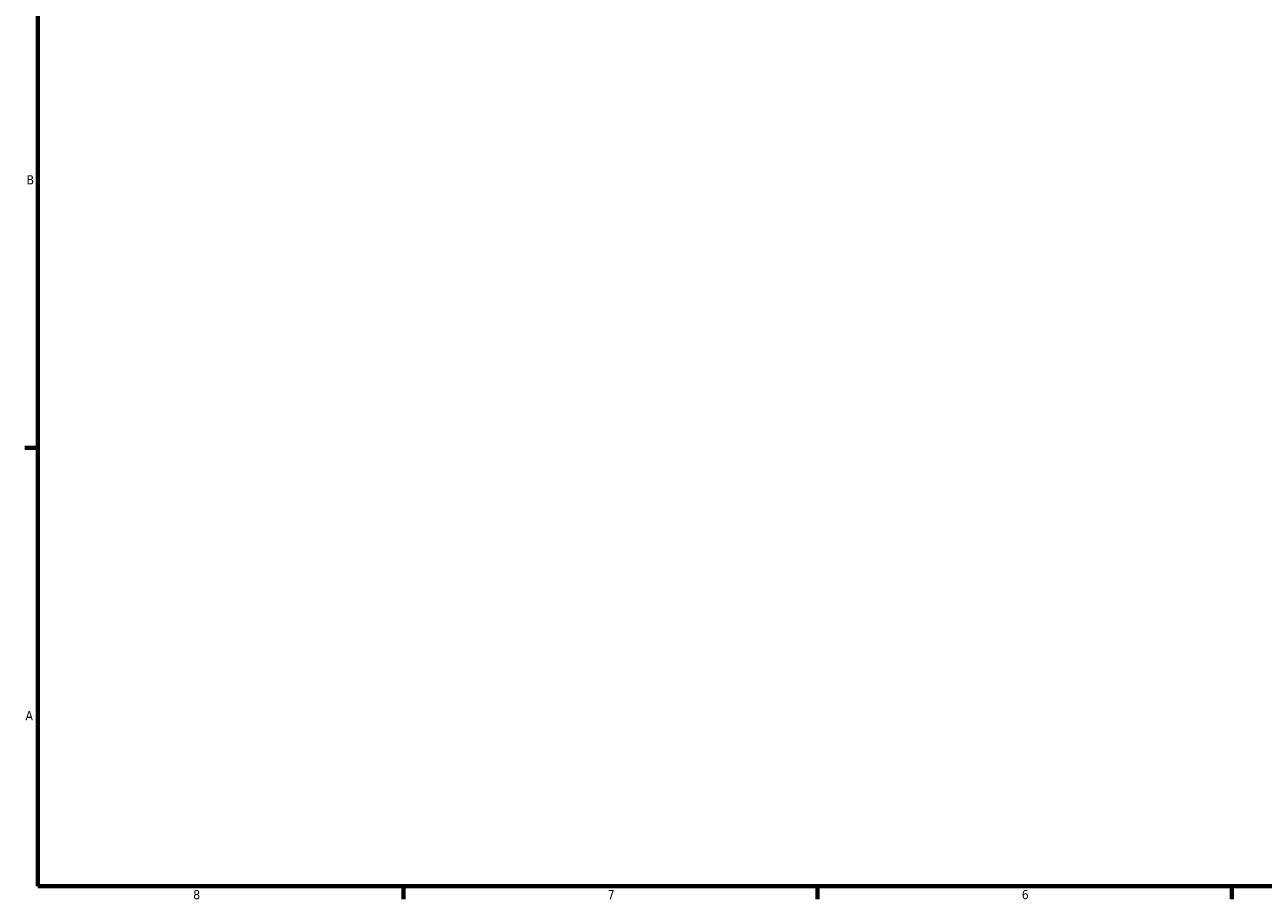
# Model space of a CAD drawing. Header units: inches. Extents: x -0.9 to 58.3, y -1.4 to 53.2.
# Tile 1 of 6: x 0.4 to 13.1, y 0.9 to 9.8. Entities that reach past the tile are written whole.
import ezdxf

# ---------------------------------------------------------------- set-up
doc = ezdxf.new("R2010")
doc.units = ezdxf.units.IN
doc.header["$MEASUREMENT"] = 0
doc.layers.add('Border (ANSI)', color=7, linetype='Continuous', lineweight=70)
doc.styles.add('Note Text (ANSI)', font='tahoma.ttf')

# ---------------------------------------------------------------- blocks, each defined once
blk = doc.blocks.new('Borders Default Border')
at = {"layer": 'Border (ANSI)'}
for p, q in [((0.5, 5.5), (0.366, 5.5)), ((4.25, 1), (4.25, 0.866)), ((8.5, 1), (8.5, 0.866)), ((12.75, 1), (12.75, 0.866))]:
    blk.add_line(p, q, dxfattribs=at)
at = {"layer": 'Border (ANSI)', "flags": 128}
blk.add_lwpolyline([(0.5, 1), (0.5, 21), (33.5, 21), (33.5, 1), (0.5, 1)], dxfattribs=at)
at = {"layer": 'Border (ANSI)', "color": 5, "true_color": 0x0000ff, "char_height": 0.0945, "attachment_point": 7, "style": 'Note Text (ANSI)'}
for s, insert in [('B', (0.384, 8.203)), ('A', (0.373, 2.703)), ('8', (2.094, 0.863)), ('7', (6.346, 0.866)), ('6', (10.595, 0.864))]:
    blk.add_mtext(s, dxfattribs=dict(at, insert=insert))

msp = doc.modelspace()

# ---------------------------------------------------------------- block references
msp.add_blockref('Borders Default Border', (0, 0))

doc.saveas('drawing.dxf')
